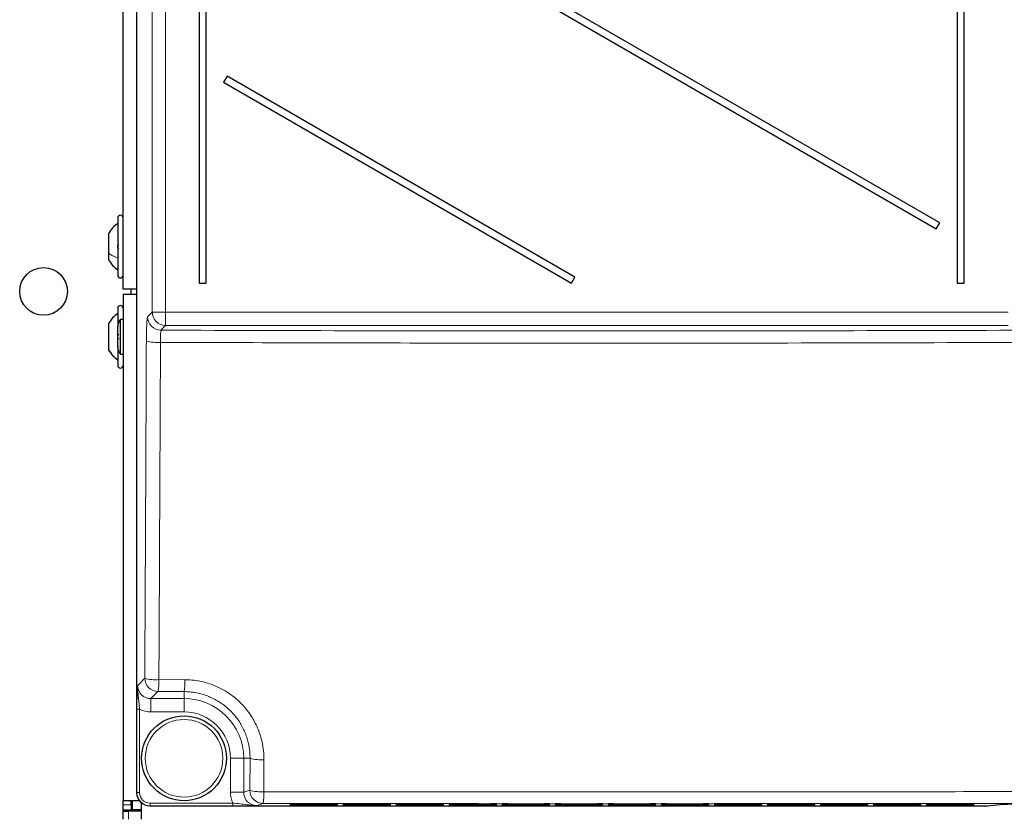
# Model space of a CAD drawing. Header units: millimetres. Extents: x 5 to 418, y 2 to 292.
# Tile 15 of 74: x 70 to 101, y 128 to 153. Entities that reach past the tile are written whole.
import ezdxf

# ---------------------------------------------------------------- set-up
doc = ezdxf.new("R2010")
doc.units = ezdxf.units.MM

msp = doc.modelspace()

# ---------------------------------------------------------------- linework, layer by layer
at = {"color": 7, "linetype": 'Continuous', "lineweight": 25}
for p, q in [((73.5635, 214.8554), (73.5635, 129.0284)), ((75.5261, 207.7086), (75.5261, 145.0419)), ((75.7465, 145.0419), (75.7465, 207.7086)), ((73.1363, 144.8586), (73.1363, 192.3586)), ((99.3594, 183.5919), (99.3594, 145.0419)), ((99.5799, 145.0419), (99.5799, 183.5919)), ((98.8094, 146.9419), (76.4049, 159.8772)), ((76.2965, 159.6895), (98.7011, 146.7543)), ((76.4049, 151.5438), (76.2965, 151.3562)), ((87.3415, 145.2295), (76.4049, 151.5438)), ((76.2965, 151.3562), (87.2332, 145.0419)), ((72.9696, 147.0919), (72.9696, 145.7543)), ((98.7011, 146.7543), (98.8094, 146.9419)), ((72.678, 146.6044), (72.678, 145.9913)), ((72.678, 145.9913), (72.678, 145.7794)), ((72.9696, 145.7543), (72.9696, 145.2919)), ((87.2332, 145.0419), (87.3415, 145.2295)), ((75.5261, 145.0419), (75.7465, 145.0419)), ((99.3594, 145.0419), (99.5799, 145.0419)), ((73.5635, 144.8586), (73.1363, 144.8586)), ((73.1363, 144.6919), (73.1363, 128.7752)), ((73.1363, 144.6919), (73.5635, 144.6919)), ((73.3863, 144.6919), (73.3863, 144.8586)), ((72.9696, 144.2586), (72.9696, 143.6696)), ((72.678, 143.7711), (72.678, 142.9461)), ((72.9696, 143.0349), (72.9696, 143.6823)), ((73.1363, 143.9027), (73.053, 143.9027)), ((73.053, 142.8144), (73.053, 143.9027)), ((72.9696, 143.0471), (72.9696, 142.4586)), ((73.053, 142.8144), (73.1363, 142.8144)), ((73.6494, 128.7752), (73.1363, 128.7752)), ((73.1363, 128.6419), (73.1363, 128.7752)), ((73.3863, 128.6419), (73.3863, 128.7752)), ((73.4196, 128.7752), (73.4196, 128.5002)), ((73.5635, 129.0284), (73.5635, 129.0284)), ((73.1363, 128.4752), (73.1363, 128.6419)), ((73.3863, 128.4752), (73.1363, 128.4752)), ((73.1363, 128.4752), (73.1363, 128.4419)), ((73.3863, 128.6419), (73.3863, 128.4752)), ((73.3863, 128.4752), (73.3863, 128.4419)), ((73.4196, 128.5002), (73.7196, 128.5002)), ((73.4196, 128.4419), (73.4196, 128.5002)), ((73.7196, 128.1919), (73.7196, 128.7036)), ((73.9803, 128.6121), (100.3044, 128.6121)), ((78.559, 128.6478), (79.7136, 128.6478)), ((78.5606, 128.6768), (79.712, 128.6768)), ((79.8663, 128.6749), (79.8676, 128.6748)), ((79.8678, 128.6458), (79.8691, 128.6458)), ((80.2257, 128.6478), (81.3802, 128.6478)), ((80.2272, 128.6768), (81.3787, 128.6768)), ((81.533, 128.6749), (81.5342, 128.6748)), ((81.5345, 128.6458), (81.5358, 128.6458)), ((81.8924, 128.6478), (83.0469, 128.6478)), ((81.8939, 128.6768), (83.0454, 128.6768)), ((83.1996, 128.6749), (83.2009, 128.6748)), ((83.2012, 128.6458), (83.2024, 128.6458)), ((83.559, 128.6478), (84.7136, 128.6478)), ((83.5606, 128.6768), (84.712, 128.6768)), ((84.8678, 128.6458), (84.8691, 128.6458)), ((85.2257, 128.6478), (86.3802, 128.6478)), ((85.2272, 128.6768), (86.3787, 128.6768)), ((86.533, 128.6749), (86.5342, 128.6748)), ((86.5345, 128.6458), (86.5358, 128.6458)), ((86.8924, 128.6478), (88.0469, 128.6478)), ((86.8939, 128.6768), (88.0454, 128.6768)), ((88.1996, 128.6749), (88.2009, 128.6748)), ((88.2012, 128.6458), (88.2024, 128.6458)), ((88.559, 128.6478), (89.7136, 128.6478)), ((88.5606, 128.6768), (89.712, 128.6768)), ((89.8663, 128.6749), (89.8676, 128.6748)), ((89.8678, 128.6458), (89.8691, 128.6458)), ((90.2257, 128.6478), (91.3802, 128.6478)), ((90.2272, 128.6768), (91.3787, 128.6768)), ((91.533, 128.6749), (91.5342, 128.6748)), ((91.5345, 128.6458), (91.5358, 128.6458)), ((91.8924, 128.6478), (93.0469, 128.6478)), ((91.8939, 128.6768), (93.0454, 128.6768)), ((93.1996, 128.6749), (93.2009, 128.6748)), ((93.2012, 128.6458), (93.2024, 128.6458)), ((93.559, 128.6478), (94.7136, 128.6478)), ((93.5606, 128.6768), (94.712, 128.6768)), ((94.8663, 128.6749), (94.8676, 128.6748)), ((94.8678, 128.6458), (94.8691, 128.6458)), ((95.2257, 128.6478), (96.3802, 128.6478)), ((95.2272, 128.6768), (96.3787, 128.6768)), ((96.533, 128.6749), (96.5342, 128.6748)), ((96.5345, 128.6458), (96.5358, 128.6458)), ((96.8924, 128.6478), (98.0469, 128.6478)), ((96.8939, 128.6768), (98.0454, 128.6768)), ((98.1996, 128.6749), (98.2009, 128.6748)), ((98.2012, 128.6458), (98.2024, 128.6458)), ((98.559, 128.6478), (99.7136, 128.6478)), ((98.5606, 128.6768), (99.712, 128.6768)), ((99.8663, 128.6749), (99.8676, 128.6748)), ((99.8678, 128.6458), (99.8691, 128.6458)), ((100.3077, 128.6122), (100.7155, 128.6526)), ((100.7122, 128.6524), (100.7155, 128.6526)), ((73.1363, 128.1919), (73.1363, 128.4419)), ((73.1363, 128.4419), (73.303, 128.4419)), ((73.7196, 128.4419), (73.303, 128.4419))]:
    msp.add_line(p, q, dxfattribs=at)
at = {"color": 7, "linetype": 'Continuous', "lineweight": 18}
for p, q in [((73.5635, 214.8554), (73.5635, 129.0284)), ((74.0563, 144.128), (74.0563, 214.6912)), ((74.4724, 214.6912), (74.4724, 144.128)), ((73.9094, 143.9811), (74.0563, 144.128)), ((74.4724, 144.128), (74.0563, 144.128)), ((74.4724, 144.128), (100.9668, 144.128)), ((74.4724, 144.128), (74.4724, 143.712)), ((74.4724, 143.712), (74.3255, 143.565)), ((100.9668, 143.712), (74.4724, 143.712)), ((73.5955, 132.4005), (73.8183, 132.6234)), ((74.2627, 132.5818), (75.0796, 132.5789)), ((74.2344, 132.2073), (74.0116, 131.9844)), ((75.053, 132.2044), (74.2344, 132.2073)), ((75.053, 132.2044), (75.053, 131.9844)), ((74.0116, 131.9844), (75.053, 131.9844)), ((74.0116, 131.9844), (74.0116, 131.5683)), ((75.053, 131.9844), (75.053, 131.5683)), ((73.5707, 129.0308), (73.5707, 131.649)), ((73.5707, 131.649), (73.6539, 131.649)), ((73.6539, 131.649), (73.6539, 129.0308)), ((75.053, 131.5683), (74.0116, 131.5683)), ((76.9288, 130.1086), (76.5127, 130.1086)), ((76.5127, 129.0391), (76.5127, 130.1086)), ((77.1277, 130.1086), (76.9288, 130.1086)), ((76.9288, 130.1086), (76.9288, 129.0391)), ((77.1221, 129.1035), (77.1277, 130.1086)), ((76.9288, 129.0391), (77.1221, 129.1035)), ((73.5635, 129.0284), (73.5707, 129.0308)), ((73.5707, 129.0308), (73.6539, 129.0308)), ((76.9288, 129.0391), (76.5127, 129.0391)), ((73.1363, 128.6419), (73.3863, 128.6419)), ((73.9874, 128.6144), (73.9803, 128.6121)), ((73.9874, 128.6144), (73.9874, 128.6977)), ((73.9874, 128.6977), (76.586, 128.6977)), ((76.586, 128.6144), (73.9874, 128.6144)), ((76.586, 128.6144), (76.586, 128.6977)), ((77.5382, 128.6868), (77.3464, 128.623)), ((78.3914, 128.6247), (78.3924, 128.6449)), ((78.4063, 128.646), (78.3924, 128.6449)), ((78.3929, 128.6538), (78.394, 128.6739)), ((78.4078, 128.6751), (78.394, 128.6739)), ((78.5577, 128.6218), (78.5577, 128.6478)), ((79.7149, 128.6218), (78.5577, 128.6218)), ((78.5592, 128.6509), (78.5592, 128.6768)), ((79.7134, 128.6509), (78.5592, 128.6509)), ((79.7134, 128.6509), (79.7134, 128.6768)), ((79.7149, 128.6218), (79.7149, 128.6478)), ((79.8786, 128.6739), (79.8648, 128.6751)), ((79.8801, 128.6449), (79.8663, 128.646)), ((79.8786, 128.6739), (79.8797, 128.6538)), ((79.8801, 128.6449), (79.8812, 128.6247)), ((80.0581, 128.6247), (80.0591, 128.6449)), ((80.073, 128.646), (80.0591, 128.6449)), ((80.0596, 128.6538), (80.0606, 128.6739)), ((80.0745, 128.6751), (80.0606, 128.6739)), ((80.2243, 128.6218), (80.2243, 128.6478)), ((81.3816, 128.6218), (80.2243, 128.6218)), ((80.2259, 128.6509), (80.2259, 128.6768)), ((81.3801, 128.6509), (80.2259, 128.6509)), ((81.3801, 128.6509), (81.3801, 128.6768)), ((81.3816, 128.6218), (81.3816, 128.6478)), ((81.5453, 128.6739), (81.5314, 128.6751)), ((81.5468, 128.6449), (81.533, 128.646)), ((81.5453, 128.6739), (81.5463, 128.6538)), ((81.5468, 128.6449), (81.5479, 128.6247)), ((81.7247, 128.6247), (81.7258, 128.6449)), ((81.7396, 128.646), (81.7258, 128.6449)), ((81.7263, 128.6538), (81.7273, 128.6739)), ((81.7411, 128.6751), (81.7273, 128.6739)), ((81.891, 128.6218), (81.891, 128.6478)), ((83.0482, 128.6218), (81.891, 128.6218)), ((81.8925, 128.6509), (81.8925, 128.6768)), ((83.0467, 128.6509), (81.8925, 128.6509)), ((83.0467, 128.6509), (83.0467, 128.6768)), ((83.0482, 128.6218), (83.0482, 128.6478)), ((83.212, 128.6739), (83.1981, 128.6751)), ((83.2135, 128.6449), (83.1996, 128.646)), ((83.212, 128.6739), (83.213, 128.6538)), ((83.2135, 128.6449), (83.2145, 128.6247)), ((83.3914, 128.6247), (83.3924, 128.6449)), ((83.4063, 128.646), (83.3924, 128.6449)), ((83.3929, 128.6538), (83.394, 128.6739)), ((83.4078, 128.6751), (83.394, 128.6739)), ((83.5577, 128.6218), (83.5577, 128.6478)), ((84.7149, 128.6218), (83.5577, 128.6218)), ((83.5592, 128.6509), (83.5592, 128.6768)), ((84.7134, 128.6509), (83.5592, 128.6509)), ((84.7134, 128.6509), (84.7134, 128.6768)), ((84.7149, 128.6218), (84.7149, 128.6478)), ((84.8786, 128.6739), (84.8648, 128.6751)), ((84.8801, 128.6449), (84.8663, 128.646)), ((84.8786, 128.6739), (84.8797, 128.6538)), ((84.8801, 128.6449), (84.8812, 128.6247)), ((85.0581, 128.6247), (85.0591, 128.6449)), ((85.073, 128.646), (85.0591, 128.6449)), ((85.0596, 128.6538), (85.0606, 128.6739)), ((85.0745, 128.6751), (85.0606, 128.6739)), ((85.2243, 128.6218), (85.2243, 128.6478)), ((86.3816, 128.6218), (85.2243, 128.6218)), ((85.2259, 128.6509), (85.2259, 128.6768)), ((86.3801, 128.6509), (85.2259, 128.6509)), ((86.3801, 128.6509), (86.3801, 128.6768)), ((86.3816, 128.6218), (86.3816, 128.6478)), ((86.5453, 128.6739), (86.5314, 128.6751)), ((86.5468, 128.6449), (86.533, 128.646)), ((86.5453, 128.6739), (86.5463, 128.6538)), ((86.5468, 128.6449), (86.5479, 128.6247)), ((86.7247, 128.6247), (86.7258, 128.6449)), ((86.7396, 128.646), (86.7258, 128.6449)), ((86.7263, 128.6538), (86.7273, 128.6739)), ((86.7411, 128.6751), (86.7273, 128.6739)), ((86.891, 128.6218), (86.891, 128.6478)), ((88.0482, 128.6218), (86.891, 128.6218)), ((86.8925, 128.6509), (86.8925, 128.6768)), ((88.0467, 128.6509), (86.8925, 128.6509)), ((88.0467, 128.6509), (88.0467, 128.6768)), ((88.0482, 128.6218), (88.0482, 128.6478)), ((88.212, 128.6739), (88.1981, 128.6751)), ((88.2135, 128.6449), (88.1996, 128.646)), ((88.212, 128.6739), (88.213, 128.6538)), ((88.2135, 128.6449), (88.2145, 128.6247)), ((88.3914, 128.6247), (88.3924, 128.6449)), ((88.4063, 128.646), (88.3924, 128.6449)), ((88.3929, 128.6538), (88.394, 128.6739)), ((88.4078, 128.6751), (88.394, 128.6739)), ((88.5577, 128.6218), (88.5577, 128.6478)), ((89.7149, 128.6218), (88.5577, 128.6218)), ((88.5592, 128.6509), (88.5592, 128.6768)), ((89.7134, 128.6509), (88.5592, 128.6509)), ((89.7134, 128.6509), (89.7134, 128.6768)), ((89.7149, 128.6218), (89.7149, 128.6478)), ((89.8786, 128.6739), (89.8648, 128.6751)), ((89.8801, 128.6449), (89.8663, 128.646)), ((89.8786, 128.6739), (89.8797, 128.6538)), ((89.8801, 128.6449), (89.8812, 128.6247)), ((90.0581, 128.6247), (90.0591, 128.6449)), ((90.073, 128.646), (90.0591, 128.6449)), ((90.0596, 128.6538), (90.0606, 128.6739)), ((90.0745, 128.6751), (90.0606, 128.6739)), ((90.2243, 128.6218), (90.2243, 128.6478)), ((91.3816, 128.6218), (90.2243, 128.6218)), ((90.2259, 128.6509), (90.2259, 128.6768)), ((91.3801, 128.6509), (90.2259, 128.6509)), ((91.3801, 128.6509), (91.3801, 128.6768)), ((91.3816, 128.6218), (91.3816, 128.6478)), ((91.5453, 128.6739), (91.5314, 128.6751)), ((91.5468, 128.6449), (91.533, 128.646)), ((91.5453, 128.6739), (91.5463, 128.6538)), ((91.5468, 128.6449), (91.5479, 128.6247)), ((91.7247, 128.6247), (91.7258, 128.6449)), ((91.7396, 128.646), (91.7258, 128.6449)), ((91.7263, 128.6538), (91.7273, 128.6739)), ((91.7411, 128.6751), (91.7273, 128.6739)), ((91.891, 128.6218), (91.891, 128.6478)), ((93.0482, 128.6218), (91.891, 128.6218)), ((91.8925, 128.6509), (91.8925, 128.6768)), ((93.0467, 128.6509), (91.8925, 128.6509)), ((93.0467, 128.6509), (93.0467, 128.6768)), ((93.0482, 128.6218), (93.0482, 128.6478)), ((93.212, 128.6739), (93.1981, 128.6751)), ((93.2135, 128.6449), (93.1996, 128.646)), ((93.212, 128.6739), (93.213, 128.6538)), ((93.2135, 128.6449), (93.2145, 128.6247)), ((93.3914, 128.6247), (93.3924, 128.6449)), ((93.4063, 128.646), (93.3924, 128.6449)), ((93.3929, 128.6538), (93.394, 128.6739)), ((93.4078, 128.6751), (93.394, 128.6739)), ((93.5577, 128.6218), (93.5577, 128.6478)), ((94.7149, 128.6218), (93.5577, 128.6218)), ((93.5592, 128.6509), (93.5592, 128.6768)), ((94.7134, 128.6509), (93.5592, 128.6509)), ((94.7134, 128.6509), (94.7134, 128.6768)), ((94.7149, 128.6218), (94.7149, 128.6478)), ((94.8786, 128.6739), (94.8648, 128.6751)), ((94.8801, 128.6449), (94.8663, 128.646)), ((94.8786, 128.6739), (94.8797, 128.6538)), ((94.8801, 128.6449), (94.8812, 128.6247)), ((95.0581, 128.6247), (95.0591, 128.6449)), ((95.073, 128.646), (95.0591, 128.6449)), ((95.0596, 128.6538), (95.0606, 128.6739)), ((95.0745, 128.6751), (95.0606, 128.6739)), ((95.2243, 128.6218), (95.2243, 128.6478)), ((96.3816, 128.6218), (95.2243, 128.6218)), ((95.2259, 128.6509), (95.2259, 128.6768)), ((96.3801, 128.6509), (95.2259, 128.6509)), ((96.3801, 128.6509), (96.3801, 128.6768)), ((96.3816, 128.6218), (96.3816, 128.6478)), ((96.5453, 128.6739), (96.5314, 128.6751)), ((96.5468, 128.6449), (96.533, 128.646)), ((96.5453, 128.6739), (96.5463, 128.6538)), ((96.5468, 128.6449), (96.5479, 128.6247)), ((96.7247, 128.6247), (96.7258, 128.6449)), ((96.7396, 128.646), (96.7258, 128.6449)), ((96.7263, 128.6538), (96.7273, 128.6739)), ((96.7411, 128.6751), (96.7273, 128.6739)), ((96.891, 128.6218), (96.891, 128.6478)), ((98.0482, 128.6218), (96.891, 128.6218)), ((96.8925, 128.6509), (96.8925, 128.6768)), ((98.0467, 128.6509), (96.8925, 128.6509)), ((98.0467, 128.6509), (98.0467, 128.6768)), ((98.0482, 128.6218), (98.0482, 128.6478)), ((98.212, 128.6739), (98.1981, 128.6751)), ((98.2135, 128.6449), (98.1996, 128.646)), ((98.212, 128.6739), (98.213, 128.6538)), ((98.2135, 128.6449), (98.2145, 128.6247)), ((98.3914, 128.6247), (98.3924, 128.6449)), ((98.3924, 128.6449), (98.4063, 128.646)), ((98.3929, 128.6538), (98.394, 128.6739)), ((98.394, 128.6739), (98.4078, 128.6751)), ((98.5577, 128.6478), (98.5577, 128.6218)), ((99.7149, 128.6218), (98.5577, 128.6218)), ((98.5592, 128.6768), (98.5592, 128.6509)), ((99.7134, 128.6509), (98.5592, 128.6509)), ((99.7134, 128.6768), (99.7134, 128.6509)), ((99.7149, 128.6478), (99.7149, 128.6218)), ((99.8786, 128.6739), (99.8648, 128.6751)), ((99.8801, 128.6449), (99.8663, 128.646)), ((99.8786, 128.6739), (99.8797, 128.6538)), ((99.8801, 128.6449), (99.8812, 128.6247)), ((100.3044, 128.6121), (100.7122, 128.6524)), ((100.3044, 128.6121), (100.3077, 128.6122)), ((73.303, 128.4419), (73.303, 128.1919))]:
    msp.add_line(p, q, dxfattribs=at)
at = {"color": 7, "linetype": 'Continuous', "lineweight": 25}
for centre, radius in [((70.6363, 144.7836), 0.75), ((75.053, 130.1086), 1.3333)]:
    msp.add_circle(centre, radius, dxfattribs=at)
at = {"color": 7, "linetype": 'Continuous', "lineweight": 18}
msp.add_circle((75.053, 130.1086), 1.2195, dxfattribs=at)
at = {"color": 7, "linetype": 'Continuous', "lineweight": 25}
for centre, radius, start, end in [((73.053, 147.0919), 0.0833, 360, 180), ((73.053, 145.2919), 0.0833, 180, 0), ((73.053, 144.2586), 0.0833, 360, 180), ((73.303, 143.6823), 0.3333, 138.59038, 180), ((73.303, 143.0349), 0.3333, 180, 221.40962), ((73.053, 142.4586), 0.0833, 180, 0), ((100.3044, 128.6454), 0.0333, 270, 275.65344)]:
    msp.add_arc(centre, radius, start, end, dxfattribs=at)
at = {"color": 7, "linetype": 'Continuous', "lineweight": 18}
for centre, radius, start, end in [((74.3268, 143.9824), 0.4174, 180.1836, 269.8164), ((74.4738, 144.1294), 0.4174, 180.1836, 269.8164), ((74.2103, 144.8099), 1.6312, 257.89315, 273.59421), ((74.1608, 133.8884), 1.3105, 254.85188, 274.46021), ((74.2358, 132.6247), 0.4174, 180.1836, 269.8164), ((72.7444, 132.5081), 1.5201, 348.58628, 2.77908), ((73.4687, 132.5052), 1.6125, 349.25111, 2.62223), ((75.053, 130.1086), 1.8759, 0, 90), ((75.053, 130.1086), 1.4598, 0, 90), ((77.4665, 131.2907), 1.2297, 254.00818, 274.60841), ((77.4609, 130.2637), 1.2087, 253.72037, 274.68689), ((77.5389, 129.1036), 0.4168, 180.02637, 269.90378), ((75.7471, 128.9771), 1.8144, 350.79615, 2.58944), ((78.3914, 128.708), 0.0833, 269.99831, 312.95328), ((78.3929, 128.7371), 0.0833, 269.99831, 312.89868), ((79.8797, 128.7371), 0.0833, 227.10132, 270.00169), ((79.8812, 128.708), 0.0833, 227.04672, 270.00169), ((80.0581, 128.708), 0.0833, 269.99831, 312.95328), ((80.0596, 128.7371), 0.0833, 269.99831, 312.89868), ((81.5463, 128.7371), 0.0833, 227.10132, 270.00169), ((81.5479, 128.708), 0.0833, 227.04672, 270.00169), ((81.7247, 128.708), 0.0833, 269.99831, 312.95328), ((81.7263, 128.7371), 0.0833, 269.99831, 312.89868), ((83.213, 128.7371), 0.0833, 227.10132, 270.00169), ((83.2145, 128.708), 0.0833, 227.04672, 270.00169), ((83.3914, 128.708), 0.0833, 269.99831, 312.95328), ((83.3929, 128.7371), 0.0833, 269.99831, 312.89868), ((84.8797, 128.7371), 0.0833, 227.10132, 270.00169), ((84.8812, 128.708), 0.0833, 227.04672, 270.00169), ((85.0581, 128.708), 0.0833, 269.99831, 312.95328), ((85.0596, 128.7371), 0.0833, 269.99831, 312.89868), ((86.5463, 128.7371), 0.0833, 227.10132, 270.00169), ((86.5479, 128.708), 0.0833, 227.04672, 270.00169), ((86.7247, 128.708), 0.0833, 269.99831, 312.95328), ((86.7263, 128.7371), 0.0833, 269.99831, 312.89868), ((88.213, 128.7371), 0.0833, 227.10132, 270.00169), ((88.2145, 128.708), 0.0833, 227.04672, 270.00169), ((88.3914, 128.708), 0.0833, 269.99831, 312.95328), ((88.3929, 128.7371), 0.0833, 269.99831, 312.89868), ((89.8797, 128.7371), 0.0833, 227.10132, 270.00169), ((89.8812, 128.708), 0.0833, 227.04672, 270.00169), ((90.0581, 128.708), 0.0833, 269.99831, 312.95328), ((90.0596, 128.7371), 0.0833, 269.99831, 312.89868), ((91.5463, 128.7371), 0.0833, 227.10132, 270.00169), ((91.5479, 128.708), 0.0833, 227.04672, 270.00169), ((91.7247, 128.708), 0.0833, 269.99831, 312.95328), ((91.7263, 128.7371), 0.0833, 269.99831, 312.89868), ((93.213, 128.7371), 0.0833, 227.10132, 270.00169), ((93.2145, 128.708), 0.0833, 227.04672, 270.00169), ((93.3914, 128.708), 0.0833, 269.99831, 312.95328), ((93.3929, 128.7371), 0.0833, 269.99831, 312.89868), ((94.8797, 128.7371), 0.0833, 227.10132, 270.00169), ((94.8812, 128.708), 0.0833, 227.04672, 270.00169), ((95.0581, 128.708), 0.0833, 269.99831, 312.95328), ((95.0596, 128.7371), 0.0833, 269.99831, 312.89868), ((96.5463, 128.7371), 0.0833, 227.10132, 270.00169), ((96.5479, 128.708), 0.0833, 227.04672, 270.00169), ((96.7247, 128.708), 0.0833, 269.99831, 312.95328), ((96.7263, 128.7371), 0.0833, 269.99831, 312.89868), ((98.213, 128.7371), 0.0833, 227.10132, 270.00169), ((98.2145, 128.708), 0.0833, 227.04672, 270.00169), ((98.3914, 128.708), 0.0833, 269.99831, 312.95328), ((98.3929, 128.7371), 0.0833, 269.99831, 312.89868), ((99.8797, 128.7371), 0.0833, 227.10132, 270.00169), ((99.8812, 128.708), 0.0833, 227.04672, 270.00169)]:
    msp.add_arc(centre, radius, start, end, dxfattribs=at)
for centre, major_axis, ratio, start_param, end_param in [((74.0139, 132.4028), (0.297, 0.297), 0.9918461, 2.357564, 3.9256213), ((74.0139, 132.4028), (-0.5909, -0.5909), 0.9972647, 0.3407219, 0.7840286), ((73.9877, 129.0311), (0.3957, 0.1318), 0.9990857, 2.8205423, 4.3904252), ((73.9877, 129.0311), (-0.3167, -0.1055), 0.9984779, 5.962135, 7.5320179), ((77.3472, 129.0398), (-0.7918, -0.2637), 0.9984779, 5.962135, 6.3841926), ((77.3472, 129.0398), (0.3971, 0.1323), 0.9954497, 2.8205423, 4.3904252), ((78.5593, 128.6448), (0.1669, 0), 0.0174391, 2.8618814, 3.1406793), ((78.5609, 128.6739), (0.1669, 0), 0.0174391, 2.8618814, 3.1406793), ((79.7128, 128.6538), (0.1669, 0), 0.0174709, 5.2588301, 6.284102), ((79.7143, 128.6247), (0.1669, 0), 0.0174709, 5.2588301, 6.284102), ((79.7117, 128.6739), (0.1669, 0), 0.0174391, 0.0009134, 0.2892288), ((79.7132, 128.6448), (0.1669, 0), 0.0174391, 0.0009134, 0.2892288), ((80.226, 128.6448), (0.1669, 0), 0.0174391, 2.8618814, 3.1406793), ((80.2275, 128.6739), (0.1669, 0), 0.0174391, 2.8618814, 3.1406793), ((81.3794, 128.6538), (0.1669, 0), 0.0174709, 5.2588301, 6.284102), ((81.381, 128.6247), (0.1669, 0), 0.0174709, 5.2588301, 6.284102), ((81.3784, 128.6739), (0.1669, 0), 0.0174391, 0.0009134, 0.2892288), ((81.3799, 128.6448), (0.1669, 0), 0.0174391, 0.0009134, 0.2892288), ((81.8927, 128.6448), (0.1669, 0), 0.0174391, 2.8618814, 3.1406793), ((81.8942, 128.6739), (0.1669, 0), 0.0174391, 2.8618814, 3.1406793), ((83.0461, 128.6538), (0.1669, 0), 0.0174709, 5.2588301, 6.284102), ((83.0476, 128.6247), (0.1669, 0), 0.0174709, 5.2588301, 6.284102), ((83.0451, 128.6739), (0.1669, 0), 0.0174391, 0.0009134, 0.2892288), ((83.0466, 128.6448), (0.1669, 0), 0.0174391, 0.0009134, 0.2892288), ((83.5593, 128.6448), (0.1669, 0), 0.0174391, 2.8618814, 3.1406793), ((83.5609, 128.6739), (0.1669, 0), 0.0174391, 2.8618814, 3.1406793), ((84.7128, 128.6538), (0.1669, 0), 0.0174709, 5.2588301, 6.284102), ((84.7143, 128.6247), (0.1669, 0), 0.0174709, 5.2588301, 6.284102), ((84.7117, 128.6739), (0.1669, 0), 0.0174391, 0.0009134, 0.2892288), ((84.7132, 128.6448), (0.1669, 0), 0.0174391, 0.0009134, 0.2892288), ((85.226, 128.6448), (0.1669, 0), 0.0174391, 2.8618814, 3.1406793), ((85.2275, 128.6739), (0.1669, 0), 0.0174391, 2.8618814, 3.1406793), ((86.3794, 128.6538), (0.1669, 0), 0.0174709, 5.2588301, 6.284102), ((86.381, 128.6247), (0.1669, 0), 0.0174709, 5.2588301, 6.284102), ((86.3784, 128.6739), (0.1669, 0), 0.0174391, 0.0009134, 0.2892288), ((86.3799, 128.6448), (0.1669, 0), 0.0174391, 0.0009134, 0.2892288), ((86.8927, 128.6448), (0.1669, 0), 0.0174391, 2.8618814, 3.1406793), ((86.8942, 128.6739), (0.1669, 0), 0.0174391, 2.8618814, 3.1406793), ((88.0461, 128.6538), (0.1669, 0), 0.0174709, 5.2588301, 6.284102), ((88.0476, 128.6247), (0.1669, 0), 0.0174709, 5.2588301, 6.284102), ((88.0451, 128.6739), (0.1669, 0), 0.0174391, 0.0009134, 0.2892288), ((88.0466, 128.6448), (0.1669, 0), 0.0174391, 0.0009134, 0.2892288), ((88.5593, 128.6448), (0.1669, 0), 0.0174391, 2.8618814, 3.1406793), ((88.5609, 128.6739), (0.1669, 0), 0.0174391, 2.8618814, 3.1406793), ((89.7128, 128.6538), (0.1669, 0), 0.0174709, 5.2588301, 6.284102), ((89.7143, 128.6247), (0.1669, 0), 0.0174709, 5.2588301, 6.284102), ((89.7117, 128.6739), (0.1669, 0), 0.0174391, 0.0009134, 0.2892288), ((89.7132, 128.6448), (0.1669, 0), 0.0174391, 0.0009134, 0.2892288), ((90.226, 128.6448), (0.1669, 0), 0.0174391, 2.8618814, 3.1406793), ((90.2275, 128.6739), (0.1669, 0), 0.0174391, 2.8618814, 3.1406793), ((91.3794, 128.6538), (0.1669, 0), 0.0174709, 5.2588301, 6.284102), ((91.381, 128.6247), (0.1669, 0), 0.0174709, 5.2588301, 6.284102), ((91.3784, 128.6739), (0.1669, 0), 0.0174391, 0.0009134, 0.2892288), ((91.3799, 128.6448), (0.1669, 0), 0.0174391, 0.0009134, 0.2892288), ((91.8927, 128.6448), (0.1669, 0), 0.0174391, 2.8618814, 3.1406793), ((91.8942, 128.6739), (0.1669, 0), 0.0174391, 2.8618814, 3.1406793), ((93.0461, 128.6538), (0.1669, 0), 0.0174709, 5.2588301, 6.284102), ((93.0476, 128.6247), (0.1669, 0), 0.0174709, 5.2588301, 6.284102), ((93.0451, 128.6739), (0.1669, 0), 0.0174391, 0.0009134, 0.2892288), ((93.0466, 128.6448), (0.1669, 0), 0.0174391, 0.0009134, 0.2892288), ((93.5593, 128.6448), (0.1669, 0), 0.0174391, 2.8618814, 3.1406793), ((93.5609, 128.6739), (0.1669, 0), 0.0174391, 2.8618814, 3.1406793), ((94.7128, 128.6538), (0.1669, 0), 0.0174709, 5.2588301, 6.284102), ((94.7143, 128.6247), (0.1669, 0), 0.0174709, 5.2588301, 6.284102), ((94.7117, 128.6739), (0.1669, 0), 0.0174391, 0.0009134, 0.2892288), ((94.7132, 128.6448), (0.1669, 0), 0.0174391, 0.0009134, 0.2892288), ((95.226, 128.6448), (0.1669, 0), 0.0174391, 2.8618814, 3.1406793), ((95.2275, 128.6739), (0.1669, 0), 0.0174391, 2.8618814, 3.1406793), ((96.3794, 128.6538), (0.1669, 0), 0.0174709, 5.2588301, 6.284102), ((96.381, 128.6247), (0.1669, 0), 0.0174709, 5.2588301, 6.284102), ((96.3784, 128.6739), (0.1669, 0), 0.0174391, 0.0009134, 0.2892288), ((96.3799, 128.6448), (0.1669, 0), 0.0174391, 0.0009134, 0.2892288), ((96.8927, 128.6448), (0.1669, 0), 0.0174391, 2.8618814, 3.1406793), ((96.8942, 128.6739), (0.1669, 0), 0.0174391, 2.8618814, 3.1406793), ((98.0461, 128.6538), (0.1669, 0), 0.0174709, 5.2588301, 6.284102), ((98.0476, 128.6247), (0.1669, 0), 0.0174709, 5.2588301, 6.284102), ((98.0451, 128.6739), (0.1669, 0), 0.0174391, 0.0009134, 0.2892288), ((98.0466, 128.6448), (0.1669, 0), 0.0174391, 0.0009134, 0.2892288), ((98.5593, 128.6448), (0.1669, 0), 0.0174391, 2.8618814, 3.1406793), ((98.5609, 128.6739), (0.1669, 0), 0.0174391, 2.8618814, 3.1406793), ((99.7128, 128.6538), (0.1669, 0), 0.0174709, 5.2588301, 6.284102), ((99.7143, 128.6247), (0.1669, 0), 0.0174709, 5.2588301, 6.284102), ((99.7117, 128.6739), (0.1669, 0), 0.0174391, 0.0009134, 0.2892288), ((99.7132, 128.6448), (0.1669, 0), 0.0174391, 0.0009134, 0.2892288)]:
    msp.add_ellipse(centre, major_axis=major_axis, ratio=ratio, start_param=start_param, end_param=end_param, dxfattribs=at)
at = {"color": 7, "linetype": 'Continuous', "lineweight": 25}
for centre, major_axis, ratio, start_param, end_param in [((73.9807, 129.0288), (0.3958, 0.1318), 0.9987209, 2.8205423, 4.3904252), ((78.5583, 128.6247), (0.1669, 0), 0.0174709, 3.1406759, 4.7087332), ((78.5598, 128.6538), (0.1669, 0), 0.0174709, 3.1406759, 4.7087332), ((78.5593, 128.6448), (0.1669, 0), 0.0174391, 1.572622, 2.8618814), ((78.5609, 128.6739), (0.1669, 0), 0.0174391, 1.572622, 2.8618814), ((79.7117, 128.6739), (0.1669, 0), 0.0174391, 0.2892288, 1.5689707), ((79.7128, 128.6538), (0.1669, 0), 0.0174709, 4.7160448, 5.2588301), ((79.7132, 128.6448), (0.1669, 0), 0.0174391, 0.2892288, 1.5689707), ((79.7143, 128.6247), (0.1669, 0), 0.0174709, 4.7160448, 5.2588301), ((80.225, 128.6247), (0.1669, 0), 0.0174709, 3.1406759, 4.7087332), ((80.2265, 128.6538), (0.1669, 0), 0.0174709, 3.1406759, 4.7087332), ((80.226, 128.6448), (0.1669, 0), 0.0174391, 1.572622, 2.8618814), ((80.2275, 128.6739), (0.1669, 0), 0.0174391, 1.572622, 2.8618814), ((81.3784, 128.6739), (0.1669, 0), 0.0174391, 0.2892288, 1.5689707), ((81.3794, 128.6538), (0.1669, 0), 0.0174709, 4.7160448, 5.2588301), ((81.3799, 128.6448), (0.1669, 0), 0.0174391, 0.2892288, 1.5689707), ((81.381, 128.6247), (0.1669, 0), 0.0174709, 4.7160448, 5.2588301), ((81.8916, 128.6247), (0.1669, 0), 0.0174709, 3.1406759, 4.7087332), ((81.8931, 128.6538), (0.1669, 0), 0.0174709, 3.1406759, 4.7087332), ((81.8927, 128.6448), (0.1669, 0), 0.0174391, 1.572622, 2.8618814), ((81.8942, 128.6739), (0.1669, 0), 0.0174391, 1.572622, 2.8618814), ((83.0451, 128.6739), (0.1669, 0), 0.0174391, 0.2892288, 1.5689707), ((83.0461, 128.6538), (0.1669, 0), 0.0174709, 4.7160448, 5.2588301), ((83.0466, 128.6448), (0.1669, 0), 0.0174391, 0.2892288, 1.5689707), ((83.0476, 128.6247), (0.1669, 0), 0.0174709, 4.7160448, 5.2588301), ((83.5583, 128.6247), (0.1669, 0), 0.0174709, 3.1406759, 4.7087332), ((83.5598, 128.6538), (0.1669, 0), 0.0174709, 3.1406759, 4.7087332), ((83.5593, 128.6448), (0.1669, 0), 0.0174391, 1.572622, 2.8618814), ((83.5609, 128.6739), (0.1669, 0), 0.0174391, 1.572622, 2.8618814), ((84.7117, 128.6739), (0.1669, 0), 0.0174391, 0.2892288, 1.5689707), ((84.7128, 128.6538), (0.1669, 0), 0.0174709, 4.7160448, 5.2588301), ((84.7132, 128.6448), (0.1669, 0), 0.0174391, 0.2892288, 1.5689707), ((84.7143, 128.6247), (0.1669, 0), 0.0174709, 4.7160448, 5.2588301), ((85.225, 128.6247), (0.1669, 0), 0.0174709, 3.1406759, 4.7087332), ((85.2265, 128.6538), (0.1669, 0), 0.0174709, 3.1406759, 4.7087332), ((85.226, 128.6448), (0.1669, 0), 0.0174391, 1.572622, 2.8618814), ((85.2275, 128.6739), (0.1669, 0), 0.0174391, 1.572622, 2.8618814), ((86.3784, 128.6739), (0.1669, 0), 0.0174391, 0.2892288, 1.5689707), ((86.3794, 128.6538), (0.1669, 0), 0.0174709, 4.7160448, 5.2588301), ((86.3799, 128.6448), (0.1669, 0), 0.0174391, 0.2892288, 1.5689707), ((86.381, 128.6247), (0.1669, 0), 0.0174709, 4.7160448, 5.2588301), ((86.8916, 128.6247), (0.1669, 0), 0.0174709, 3.1406759, 4.7087332), ((86.8931, 128.6538), (0.1669, 0), 0.0174709, 3.1406759, 4.7087332), ((86.8927, 128.6448), (0.1669, 0), 0.0174391, 1.572622, 2.8618814), ((86.8942, 128.6739), (0.1669, 0), 0.0174391, 1.572622, 2.8618814), ((88.0451, 128.6739), (0.1669, 0), 0.0174391, 0.2892288, 1.5689707), ((88.0461, 128.6538), (0.1669, 0), 0.0174709, 4.7160448, 5.2588301), ((88.0466, 128.6448), (0.1669, 0), 0.0174391, 0.2892288, 1.5689707), ((88.0476, 128.6247), (0.1669, 0), 0.0174709, 4.7160448, 5.2588301), ((88.5583, 128.6247), (0.1669, 0), 0.0174709, 3.1406759, 4.7087332), ((88.5598, 128.6538), (0.1669, 0), 0.0174709, 3.1406759, 4.7087332), ((88.5593, 128.6448), (0.1669, 0), 0.0174391, 1.572622, 2.8618814), ((88.5609, 128.6739), (0.1669, 0), 0.0174391, 1.572622, 2.8618814), ((89.7117, 128.6739), (0.1669, 0), 0.0174391, 0.2892288, 1.5689707), ((89.7128, 128.6538), (0.1669, 0), 0.0174709, 4.7160448, 5.2588301), ((89.7132, 128.6448), (0.1669, 0), 0.0174391, 0.2892288, 1.5689707), ((89.7143, 128.6247), (0.1669, 0), 0.0174709, 4.7160448, 5.2588301), ((90.225, 128.6247), (0.1669, 0), 0.0174709, 3.1406759, 4.7087332), ((90.2265, 128.6538), (0.1669, 0), 0.0174709, 3.1406759, 4.7087332), ((90.226, 128.6448), (0.1669, 0), 0.0174391, 1.572622, 2.8618814), ((90.2275, 128.6739), (0.1669, 0), 0.0174391, 1.572622, 2.8618814), ((91.3784, 128.6739), (0.1669, 0), 0.0174391, 0.2892288, 1.5689707), ((91.3794, 128.6538), (0.1669, 0), 0.0174709, 4.7160448, 5.2588301), ((91.3799, 128.6448), (0.1669, 0), 0.0174391, 0.2892288, 1.5689707), ((91.381, 128.6247), (0.1669, 0), 0.0174709, 4.7160448, 5.2588301), ((91.8916, 128.6247), (0.1669, 0), 0.0174709, 3.1406759, 4.7087332), ((91.8931, 128.6538), (0.1669, 0), 0.0174709, 3.1406759, 4.7087332), ((91.8927, 128.6448), (0.1669, 0), 0.0174391, 1.572622, 2.8618814), ((91.8942, 128.6739), (0.1669, 0), 0.0174391, 1.572622, 2.8618814), ((93.0451, 128.6739), (0.1669, 0), 0.0174391, 0.2892288, 1.5689707), ((93.0461, 128.6538), (0.1669, 0), 0.0174709, 4.7160448, 5.2588301), ((93.0466, 128.6448), (0.1669, 0), 0.0174391, 0.2892288, 1.5689707), ((93.0476, 128.6247), (0.1669, 0), 0.0174709, 4.7160448, 5.2588301), ((93.5583, 128.6247), (0.1669, 0), 0.0174709, 3.1406759, 4.7087332), ((93.5598, 128.6538), (0.1669, 0), 0.0174709, 3.1406759, 4.7087332), ((93.5593, 128.6448), (0.1669, 0), 0.0174391, 1.572622, 2.8618814), ((93.5609, 128.6739), (0.1669, 0), 0.0174391, 1.572622, 2.8618814), ((94.7117, 128.6739), (0.1669, 0), 0.0174391, 0.2892288, 1.5689707), ((94.7128, 128.6538), (0.1669, 0), 0.0174709, 4.7160448, 5.2588301), ((94.7132, 128.6448), (0.1669, 0), 0.0174391, 0.2892288, 1.5689707), ((94.7143, 128.6247), (0.1669, 0), 0.0174709, 4.7160448, 5.2588301), ((95.225, 128.6247), (0.1669, 0), 0.0174709, 3.1406759, 4.7087332), ((95.2265, 128.6538), (0.1669, 0), 0.0174709, 3.1406759, 4.7087332), ((95.226, 128.6448), (0.1669, 0), 0.0174391, 1.572622, 2.8618814), ((95.2275, 128.6739), (0.1669, 0), 0.0174391, 1.572622, 2.8618814), ((96.3784, 128.6739), (0.1669, 0), 0.0174391, 0.2892288, 1.5689707), ((96.3794, 128.6538), (0.1669, 0), 0.0174709, 4.7160448, 5.2588301), ((96.3799, 128.6448), (0.1669, 0), 0.0174391, 0.2892288, 1.5689707), ((96.381, 128.6247), (0.1669, 0), 0.0174709, 4.7160448, 5.2588301), ((96.8916, 128.6247), (0.1669, 0), 0.0174709, 3.1406759, 4.7087332), ((96.8931, 128.6538), (0.1669, 0), 0.0174709, 3.1406759, 4.7087332), ((96.8927, 128.6448), (0.1669, 0), 0.0174391, 1.572622, 2.8618814), ((96.8942, 128.6739), (0.1669, 0), 0.0174391, 1.572622, 2.8618814), ((98.0451, 128.6739), (0.1669, 0), 0.0174391, 0.2892288, 1.5689707), ((98.0461, 128.6538), (0.1669, 0), 0.0174709, 4.7160448, 5.2588301), ((98.0466, 128.6448), (0.1669, 0), 0.0174391, 0.2892288, 1.5689707), ((98.0476, 128.6247), (0.1669, 0), 0.0174709, 4.7160448, 5.2588301), ((98.5583, 128.6247), (0.1669, 0), 0.0174709, 3.1406759, 4.7087332), ((98.5598, 128.6538), (0.1669, 0), 0.0174709, 3.1406759, 4.7087332), ((98.5593, 128.6448), (0.1669, 0), 0.0174391, 1.572622, 2.8618814), ((98.5609, 128.6739), (0.1669, 0), 0.0174391, 1.572622, 2.8618814), ((99.7117, 128.6739), (0.1669, 0), 0.0174391, 0.2892288, 1.5689707), ((99.7128, 128.6538), (0.1669, 0), 0.0174709, 4.7160448, 5.2588301), ((99.7132, 128.6448), (0.1669, 0), 0.0174391, 0.2892288, 1.5689707), ((99.7143, 128.6247), (0.1669, 0), 0.0174709, 4.7160448, 5.2588301), ((101.7298, 128.6493), (1.0333, 0), 0.0174551, 1.5707963, 2.9670597)]:
    msp.add_ellipse(centre, major_axis=major_axis, ratio=ratio, start_param=start_param, end_param=end_param, dxfattribs=at)
for points, knots in [([(72.9696, 146.9252), (72.9118, 146.8801), (72.7962, 146.7899), (72.7174, 146.6662), (72.678, 146.6044)], [0, 0, 0, 0, 0.5, 1, 1, 1, 1]), ([(72.9982, 146.1139), (72.9942, 146.1163), (72.9865, 146.1211), (72.9773, 146.1374), (72.9711, 146.1595), (72.9689, 146.1858), (72.9711, 146.2122), (72.9772, 146.2349), (72.9864, 146.252), (72.9942, 146.2572), (72.9982, 146.2599)], [0, 0, 0, 0, 0.1252207, 0.2494814, 0.3743239, 0.4990613, 0.6238954, 0.7493873, 0.8744403, 1, 1, 1, 1]), ([(72.678, 145.7794), (72.7174, 145.7176), (72.7962, 145.5939), (72.9118, 145.5037), (72.9696, 145.4586)], [0, 0, 0, 0, 0.5, 1, 1, 1, 1]), ([(72.9982, 143.2863), (72.9942, 143.2888), (72.9865, 143.2938), (72.9773, 143.3105), (72.9711, 143.3329), (72.9689, 143.3592), (72.9711, 143.3856), (72.9772, 143.4081), (72.9864, 143.4248), (72.9942, 143.4297), (72.9982, 143.4322)], [0, 0, 0, 0, 0.12522174, 0.24948305, 0.37432565, 0.49906277, 0.6238964, 0.74938803, 0.87444058, 1, 1, 1, 1]), ([(78.403, 128.6457), (78.403, 128.6457), (78.4027, 128.6457), (78.4036, 128.6458), (78.4043, 128.6458)], [0, 0, 0, 0, 0.12865508, 1, 1, 1, 1]), ([(78.4046, 128.6748), (78.4045, 128.6748), (78.4042, 128.6748), (78.4051, 128.6748), (78.4059, 128.6749)], [0, 0, 0, 0, 0.1286551, 1, 1, 1, 1]), ([(79.8482, 128.6801), (79.8463, 128.6808), (79.8368, 128.6841), (79.8267, 128.6899), (79.8214, 128.6967), (79.8214, 128.6968)], [0, 0, 0, 0, 0.2029081, 0.9909446, 1, 1, 1, 1]), ([(79.8498, 128.651), (79.8478, 128.6517), (79.8383, 128.6551), (79.8282, 128.6609), (79.8229, 128.6676), (79.8229, 128.6677)], [0, 0, 0, 0, 0.2029081, 0.9909446, 1, 1, 1, 1]), ([(80.0697, 128.6457), (80.0697, 128.6457), (80.0693, 128.6457), (80.0702, 128.6458), (80.071, 128.6458)], [0, 0, 0, 0, 0.1286551, 1, 1, 1, 1]), ([(80.0712, 128.6748), (80.0712, 128.6748), (80.0709, 128.6748), (80.0718, 128.6748), (80.0725, 128.6749)], [0, 0, 0, 0, 0.1286551, 1, 1, 1, 1]), ([(81.5164, 128.651), (81.5145, 128.6517), (81.505, 128.6551), (81.4949, 128.6609), (81.4896, 128.6676), (81.4896, 128.6677)], [0, 0, 0, 0, 0.2029081, 0.9909446, 1, 1, 1, 1]), ([(81.7364, 128.6457), (81.7363, 128.6457), (81.736, 128.6457), (81.7369, 128.6458), (81.7377, 128.6458)], [0, 0, 0, 0, 0.1286551, 1, 1, 1, 1]), ([(81.7379, 128.6748), (81.7378, 128.6748), (81.7375, 128.6748), (81.7384, 128.6748), (81.7392, 128.6749)], [0, 0, 0, 0, 0.1286551, 1, 1, 1, 1]), ([(83.1831, 128.651), (83.1811, 128.6517), (83.1716, 128.6551), (83.1615, 128.6609), (83.1563, 128.6676), (83.1562, 128.6677)], [0, 0, 0, 0, 0.2029081, 0.9909446, 1, 1, 1, 1]), ([(83.403, 128.6457), (83.403, 128.6457), (83.4027, 128.6457), (83.4036, 128.6458), (83.4043, 128.6458)], [0, 0, 0, 0, 0.1286551, 1, 1, 1, 1]), ([(83.4046, 128.6748), (83.4045, 128.6748), (83.4042, 128.6748), (83.4051, 128.6748), (83.4059, 128.6749)], [0, 0, 0, 0, 0.1286551, 1, 1, 1, 1]), ([(84.8663, 128.6749), (84.8675, 128.6748), (84.8692, 128.6747), (84.8669, 128.6749), (84.8662, 128.675)], [0, 0, 0, 0, 0.6839701, 1, 1, 1, 1]), ([(85.0697, 128.6457), (85.0697, 128.6457), (85.0693, 128.6457), (85.0702, 128.6458), (85.071, 128.6458)], [0, 0, 0, 0, 0.1286551, 1, 1, 1, 1]), ([(85.0712, 128.6748), (85.0712, 128.6748), (85.0709, 128.6748), (85.0718, 128.6748), (85.0725, 128.6749)], [0, 0, 0, 0, 0.1286551, 1, 1, 1, 1]), ([(86.7364, 128.6457), (86.7363, 128.6457), (86.736, 128.6457), (86.7369, 128.6458), (86.7377, 128.6458)], [0, 0, 0, 0, 0.1286551, 1, 1, 1, 1]), ([(86.7379, 128.6748), (86.7378, 128.6748), (86.7375, 128.6748), (86.7384, 128.6748), (86.7392, 128.6749)], [0, 0, 0, 0, 0.1286551, 1, 1, 1, 1]), ([(88.1831, 128.651), (88.1811, 128.6517), (88.1716, 128.6551), (88.1615, 128.6609), (88.1563, 128.6676), (88.1562, 128.6677)], [0, 0, 0, 0, 0.2029081, 0.9909446, 1, 1, 1, 1]), ([(88.403, 128.6457), (88.403, 128.6457), (88.4027, 128.6457), (88.4036, 128.6458), (88.4043, 128.6458)], [0, 0, 0, 0, 0.1286551, 1, 1, 1, 1]), ([(88.4046, 128.6748), (88.4045, 128.6748), (88.4042, 128.6748), (88.4051, 128.6748), (88.4059, 128.6749)], [0, 0, 0, 0, 0.1286551, 1, 1, 1, 1]), ([(89.8482, 128.6801), (89.8463, 128.6808), (89.8368, 128.6841), (89.8267, 128.6899), (89.8214, 128.6967), (89.8214, 128.6968)], [0, 0, 0, 0, 0.2029081, 0.9909446, 1, 1, 1, 1]), ([(89.8498, 128.651), (89.8478, 128.6517), (89.8383, 128.6551), (89.8282, 128.6609), (89.8229, 128.6676), (89.8229, 128.6677)], [0, 0, 0, 0, 0.2029081, 0.9909446, 1, 1, 1, 1]), ([(90.0697, 128.6457), (90.0697, 128.6457), (90.0693, 128.6457), (90.0702, 128.6458), (90.071, 128.6458)], [0, 0, 0, 0, 0.1286551, 1, 1, 1, 1]), ([(90.0712, 128.6748), (90.0712, 128.6748), (90.0709, 128.6748), (90.0718, 128.6748), (90.0725, 128.6749)], [0, 0, 0, 0, 0.1286551, 1, 1, 1, 1]), ([(91.5149, 128.6801), (91.513, 128.6808), (91.5035, 128.6841), (91.4933, 128.6899), (91.4881, 128.6967), (91.488, 128.6968)], [0, 0, 0, 0, 0.2029081, 0.9909446, 1, 1, 1, 1]), ([(91.5164, 128.651), (91.5145, 128.6517), (91.505, 128.6551), (91.4949, 128.6609), (91.4896, 128.6676), (91.4896, 128.6677)], [0, 0, 0, 0, 0.2029081, 0.9909446, 1, 1, 1, 1]), ([(91.7364, 128.6457), (91.7363, 128.6457), (91.736, 128.6457), (91.7369, 128.6458), (91.7377, 128.6458)], [0, 0, 0, 0, 0.1286551, 1, 1, 1, 1]), ([(91.7379, 128.6748), (91.7378, 128.6748), (91.7375, 128.6748), (91.7384, 128.6748), (91.7392, 128.6749)], [0, 0, 0, 0, 0.1286551, 1, 1, 1, 1]), ([(93.1816, 128.6801), (93.1796, 128.6808), (93.1701, 128.6841), (93.16, 128.6899), (93.1548, 128.6967), (93.1547, 128.6968)], [0, 0, 0, 0, 0.2029081, 0.9909446, 1, 1, 1, 1]), ([(93.1831, 128.651), (93.1811, 128.6517), (93.1716, 128.6551), (93.1615, 128.6609), (93.1563, 128.6676), (93.1562, 128.6677)], [0, 0, 0, 0, 0.2029081, 0.9909446, 1, 1, 1, 1]), ([(93.403, 128.6457), (93.403, 128.6457), (93.4027, 128.6457), (93.4036, 128.6458), (93.4043, 128.6458)], [0, 0, 0, 0, 0.1286551, 1, 1, 1, 1]), ([(93.4046, 128.6748), (93.4045, 128.6748), (93.4042, 128.6748), (93.4051, 128.6748), (93.4059, 128.6749)], [0, 0, 0, 0, 0.1286551, 1, 1, 1, 1]), ([(94.8498, 128.651), (94.8478, 128.6517), (94.8383, 128.6551), (94.8282, 128.6609), (94.8229, 128.6676), (94.8229, 128.6677)], [0, 0, 0, 0, 0.2029081, 0.9909446, 1, 1, 1, 1]), ([(95.0697, 128.6457), (95.0697, 128.6457), (95.0693, 128.6457), (95.0702, 128.6458), (95.071, 128.6458)], [0, 0, 0, 0, 0.1286551, 1, 1, 1, 1]), ([(95.0712, 128.6748), (95.0712, 128.6748), (95.0709, 128.6748), (95.0718, 128.6748), (95.0725, 128.6749)], [0, 0, 0, 0, 0.1286551, 1, 1, 1, 1]), ([(96.5149, 128.6801), (96.513, 128.6808), (96.5035, 128.6841), (96.4933, 128.6899), (96.4881, 128.6967), (96.488, 128.6968)], [0, 0, 0, 0, 0.2029081, 0.9909446, 1, 1, 1, 1]), ([(96.5164, 128.651), (96.5145, 128.6517), (96.505, 128.6551), (96.4949, 128.6609), (96.4896, 128.6676), (96.4896, 128.6677)], [0, 0, 0, 0, 0.20290809, 0.99094459, 1, 1, 1, 1]), ([(96.7364, 128.6457), (96.7363, 128.6457), (96.736, 128.6457), (96.7369, 128.6458), (96.7377, 128.6458)], [0, 0, 0, 0, 0.1286551, 1, 1, 1, 1]), ([(96.7379, 128.6748), (96.7378, 128.6748), (96.7375, 128.6748), (96.7384, 128.6748), (96.7392, 128.6749)], [0, 0, 0, 0, 0.1286551, 1, 1, 1, 1]), ([(98.1816, 128.6801), (98.1796, 128.6808), (98.1701, 128.6841), (98.16, 128.6899), (98.1548, 128.6967), (98.1547, 128.6968)], [0, 0, 0, 0, 0.2029081, 0.9909446, 1, 1, 1, 1]), ([(98.1831, 128.651), (98.1811, 128.6517), (98.1716, 128.6551), (98.1615, 128.6609), (98.1563, 128.6676), (98.1562, 128.6677)], [0, 0, 0, 0, 0.20290809, 0.99094459, 1, 1, 1, 1]), ([(98.403, 128.6457), (98.403, 128.6457), (98.4027, 128.6457), (98.4036, 128.6458), (98.4043, 128.6458)], [0, 0, 0, 0, 0.1286551, 1, 1, 1, 1]), ([(98.4046, 128.6748), (98.4045, 128.6748), (98.4042, 128.6748), (98.4051, 128.6748), (98.4059, 128.6749)], [0, 0, 0, 0, 0.1286551, 1, 1, 1, 1])]:
    msp.add_open_spline(points, degree=3, knots=knots, dxfattribs=at)
at = {"color": 7, "linetype": 'Continuous', "lineweight": 18}
for points in [[(72.9696, 145.8353), (72.9118, 145.8572), (72.7962, 145.9011), (72.7174, 145.9613), (72.678, 145.9913)], [(72.9696, 142.6252), (72.9118, 142.6704), (72.7962, 142.7606), (72.7174, 142.8842), (72.678, 142.9461)]]:
    msp.add_open_spline(points, degree=3, dxfattribs=at)
at = {"color": 7, "linetype": 'Continuous', "lineweight": 25}
for points in [[(72.9696, 144.0919), (72.9118, 144.0468), (72.7962, 143.9566), (72.7174, 143.8329), (72.678, 143.7711)], [(72.678, 142.9497), (72.7174, 142.8884), (72.7962, 142.7658), (72.9118, 142.6763), (72.9696, 142.6316)]]:
    msp.add_open_spline(points, degree=3, dxfattribs=at)
at = {"color": 7, "linetype": 'Continuous', "lineweight": 18}
for points, knots in [([(73.8682, 143.215), (73.8683, 143.2397), (73.8686, 143.2816), (73.8693, 143.3513), (73.8704, 143.4243), (73.8719, 143.4951), (73.8735, 143.5527), (73.8752, 143.6079), (73.8773, 143.6648), (73.88, 143.7226), (73.8824, 143.7677), (73.8852, 143.8127), (73.8882, 143.8529), (73.8917, 143.8908), (73.8948, 143.918), (73.8982, 143.9426), (73.9017, 143.9615), (73.9057, 143.9756), (73.9082, 143.9793), (73.9094, 143.9811)], [0, 0, 0, 0, 0.0621593, 0.105347, 0.1779594, 0.2518369, 0.296591, 0.3397836, 0.4124042, 0.4714349, 0.5310555, 0.5742497, 0.6468728, 0.7059055, 0.7655279, 0.8087221, 0.8813452, 0.9403777, 1, 1, 1, 1]), ([(74.3255, 143.565), (74.3238, 143.558), (74.3205, 143.5439), (74.3164, 143.4656), (74.3136, 143.355), (74.3126, 143.253), (74.3126, 143.1943), (74.3126, 143.1819)], [0, 0, 0, 0, 0.2344392, 0.46886763, 0.70326093, 0.93759661, 1, 1, 1, 1]), ([(74.3255, 143.565), (76.5603, 143.5581), (81.0323, 143.5443), (87.7398, 143.5386), (94.439, 143.543), (98.8897, 143.5559), (101.1164, 143.5624)], [0, 0, 0, 0, 0.2504819, 0.5012443, 0.750484, 1, 1, 1, 1]), ([(73.8183, 132.6234), (73.8195, 132.8369), (73.8249, 133.8788), (73.8344, 135.7498), (73.8463, 138.237), (73.8576, 140.7253), (73.8647, 142.3851), (73.8682, 143.215)], [0, 0, 0, 0, 0.0605347, 0.2953875, 0.5302456, 0.7651201, 1, 1, 1, 1]), ([(74.3126, 143.1819), (74.3114, 142.905), (74.3056, 141.5206), (74.2901, 137.9853), (74.2736, 134.7306), (74.2627, 132.5818)], [0, 0, 0, 0, 0.0782984, 0.3914935, 1, 1, 1, 1]), ([(101.1431, 143.1794), (98.9144, 143.173), (94.4546, 143.1601), (88.6046, 143.1561), (83.438, 143.1593), (78.9561, 143.1669), (75.8607, 143.1769), (74.3126, 143.1819)], [0, 0, 0, 0, 0.2493797, 0.4990358, 0.6534909, 0.8266992, 1, 1, 1, 1]), ([(75.0796, 132.5789), (75.1314, 132.5778), (75.2702, 132.5747), (75.4787, 132.549), (75.7029, 132.5006), (75.9051, 132.4382), (76.1493, 132.3396), (76.3965, 132.2048), (76.6242, 132.0399), (76.8354, 131.8541), (77.0246, 131.6442), (77.1852, 131.4125), (77.2972, 131.2128), (77.3847, 131.0208), (77.4564, 130.8199), (77.5045, 130.6373), (77.5432, 130.4317), (77.5632, 130.249), (77.5648, 130.1111), (77.5653, 130.065)], [0, 0, 0, 0, 0.0394484, 0.1057799, 0.1597059, 0.2141744, 0.2669837, 0.3605167, 0.4283683, 0.4814358, 0.5754225, 0.6436008, 0.6967446, 0.7504049, 0.8048352, 0.8598064, 0.8946528, 0.964735, 1, 1, 1, 1]), ([(73.5707, 131.649), (73.5707, 131.67), (73.5708, 131.7336), (73.5717, 131.8179), (73.5733, 131.9013), (73.5748, 131.9648), (73.5767, 132.0277), (73.5788, 132.0882), (73.5814, 132.1508), (73.5845, 132.2144), (73.5883, 132.2841), (73.592, 132.345), (73.5945, 132.385), (73.5955, 132.4001), (73.5955, 132.4005)], [0, 0, 0, 0, 0.068304, 0.2074425, 0.278362, 0.3560638, 0.4345742, 0.5141744, 0.5944522, 0.6946749, 0.795379, 0.9219358, 0.9980169, 1, 1, 1, 1]), ([(73.5955, 132.4005), (73.5955, 132.4001), (73.5946, 132.3802), (73.5939, 132.3407), (73.5953, 132.2871), (73.5981, 132.2386), (73.6015, 132.195), (73.6057, 132.1509), (73.6103, 132.1073), (73.6161, 132.0549), (73.6225, 131.9973), (73.6294, 131.9322), (73.6352, 131.8736), (73.6404, 131.8168), (73.645, 131.7623), (73.6496, 131.7062), (73.6524, 131.6681), (73.6539, 131.649)], [0, 0, 0, 0, 0.001934, 0.0886727, 0.1755167, 0.2387038, 0.30192, 0.3652215, 0.4285596, 0.4864527, 0.5832356, 0.6612193, 0.7396578, 0.8036273, 0.8681878, 0.9337167, 1, 1, 1, 1]), ([(77.1277, 130.1086), (77.1273, 130.1465), (77.1262, 130.2609), (77.1097, 130.413), (77.0779, 130.5826), (77.0389, 130.7322), (76.9805, 130.8979), (76.9074, 131.06), (76.8209, 131.2147), (76.7225, 131.3603), (76.6126, 131.4968), (76.4901, 131.6251), (76.3139, 131.7805), (76.119, 131.9128), (75.91, 132.019), (75.6926, 132.1072), (75.4646, 132.1671), (75.2317, 132.1992), (75.1128, 132.2027), (75.053, 132.2044)], [0, 0, 0, 0, 0.0347825, 0.1047374, 0.1399381, 0.1929929, 0.2464139, 0.3009889, 0.3559621, 0.408858, 0.4621164, 0.5165189, 0.5713173, 0.6773222, 0.7311188, 0.785692, 0.8916473, 0.9454297, 1, 1, 1, 1]), ([(77.5653, 130.065), (77.5637, 129.7887), (77.5619, 129.4534), (77.56, 129.1181), (77.5597, 129.059)], [0, 0, 0, 0, 0.82378945, 1, 1, 1, 1]), ([(77.5597, 129.059), (78.5857, 129.0582), (80.6378, 129.0564), (83.7193, 129.0549), (86.8028, 129.0541), (89.6148, 129.0542), (92.1538, 129.0548), (95.0342, 129.0561), (98.5287, 129.0586), (101.2642, 129.0618), (102.6322, 129.0634)], [0, 0, 0, 0, 0.1228143, 0.245657, 0.3685852, 0.491542, 0.5818703, 0.6722099, 0.8360712, 1, 1, 1, 1]), ([(76.586, 128.6977), (76.6607, 128.6917), (76.8245, 128.6785), (77.0271, 128.6498), (77.1991, 128.6267), (77.3004, 128.6223), (77.346, 128.623), (77.3464, 128.623)], [0, 0, 0, 0, 0.2542234, 0.5569179, 0.8001576, 0.9980976, 1, 1, 1, 1]), ([(77.3464, 128.623), (77.3461, 128.623), (77.2633, 128.6212), (77.1172, 128.6182), (76.8532, 128.615), (76.6714, 128.6146), (76.586, 128.6144)], [0, 0, 0, 0, 0.0019525, 0.4191595, 0.7271526, 1, 1, 1, 1]), ([(102.6619, 128.6912), (101.5997, 128.6899), (99.475, 128.6874), (96.2833, 128.6848), (93.0885, 128.683), (89.928, 128.6821), (86.8033, 128.682), (83.7147, 128.6828), (80.6257, 128.6843), (78.5674, 128.686), (77.5382, 128.6868)], [0, 0, 0, 0, 0.1270359, 0.2541032, 0.3812652, 0.5084587, 0.6312728, 0.7541154, 0.8770434, 1, 1, 1, 1])]:
    msp.add_open_spline(points, degree=3, knots=knots, dxfattribs=at)

doc.saveas('drawing.dxf')
